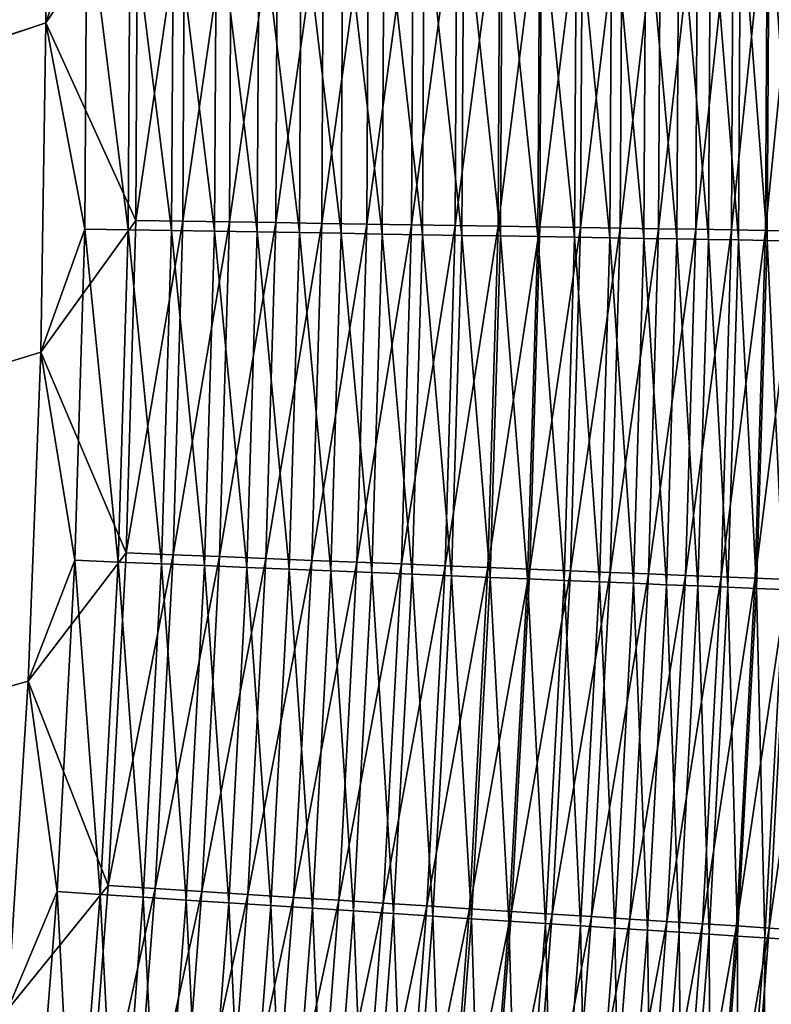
# Model space of a CAD drawing. Header units: metres. Extents: x 0 to 1400, y -1400 to 0.
# Tile 251 of 256: x 1233 to 1261, y -557 to -520. Entities that reach past the tile are written whole.
import ezdxf

# ---------------------------------------------------------------- set-up
doc = ezdxf.new("R2010")
doc.units = ezdxf.units.M

msp = doc.modelspace()

# ---------------------------------------------------------------- linework, layer by layer
at = {"layer": 'None'}
for points in [[(759.270203, -676.616821, -500.477753), (1233.054688, -495.8461, -500.477753), (1232.291626, -483.660858, -500.477753)], [(1232.295288, -483.670471, -503.477753), (1233.058716, -495.854095, -503.477753), (762.366577, -676.864197, -503.477753)], [(1233.497192, -508.048248, -500.477753), (1233.054688, -495.8461, -500.477753), (759.270203, -676.616821, -500.477753)], [(1233.058716, -495.854095, -503.477753), (1233.500732, -508.052704, -503.477753), (762.366577, -676.864197, -503.477753)], [(1233.626465, -520.257629, -500.477753), (1233.497192, -508.048248, -500.477753), (759.270203, -676.616821, -500.477753)], [(762.366577, -676.864197, -503.477753), (1233.500732, -508.052704, -503.477753), (1233.629028, -520.258911, -503.477753)], [(1233.626465, -520.257629, -500.477753), (1235.150513, -515.632446, -500.441071), (1233.497192, -508.048248, -500.477753)], [(1233.629028, -520.258911, -503.477753), (1233.500732, -508.052704, -503.477753), (1237.033447, -515.265564, -503.316437)], [(1233.629028, -520.258911, -503.477753), (1237.033447, -515.265564, -503.316437), (1236.971802, -527.577332, -503.316498)], [(1236.971802, -527.577332, -503.316498), (1238.772339, -515.249756, -503.115173), (1238.710449, -527.605103, -503.115265)], [(1236.971802, -527.577332, -503.316498), (1237.033447, -515.265564, -503.316437), (1238.772339, -515.249756, -503.115173)], [(1238.710449, -527.605103, -503.115265), (1240.502441, -515.23407, -502.834381), (1240.440186, -527.63269, -502.834534)], [(1238.710449, -527.605103, -503.115265), (1238.772339, -515.249756, -503.115173), (1240.502441, -515.23407, -502.834381)], [(1240.440186, -527.63269, -502.834534), (1242.21936, -515.218506, -502.474731), (1242.15686, -527.660095, -502.474976)], [(1240.440186, -527.63269, -502.834534), (1240.502441, -515.23407, -502.834381), (1242.21936, -515.218506, -502.474731)], [(1242.15686, -527.660095, -502.474976), (1243.918945, -515.203064, -502.036926), (1243.855957, -527.687256, -502.037231)], [(1242.15686, -527.660095, -502.474976), (1242.21936, -515.218506, -502.474731), (1243.918945, -515.203064, -502.036926)], [(1243.855957, -527.687256, -502.037231), (1243.918945, -515.203064, -502.036926), (1245.596558, -515.187866, -501.521606)], [(1243.855957, -527.687256, -502.037231), (1245.596558, -515.187866, -501.521606), (1245.533325, -527.71405, -501.522003)], [(1245.533325, -527.71405, -501.522003), (1247.248047, -515.172852, -500.929413), (1247.184448, -527.740417, -500.929962)], [(1245.533325, -527.71405, -501.522003), (1245.596558, -515.187866, -501.521606), (1247.248047, -515.172852, -500.929413)], [(1247.184448, -527.740417, -500.929962), (1248.869263, -515.158142, -500.261322), (1248.805298, -527.766296, -500.261963)], [(1247.184448, -527.740417, -500.929962), (1247.248047, -515.172852, -500.929413), (1248.869263, -515.158142, -500.261322)], [(1248.805298, -527.766296, -500.261963), (1250.456909, -515.143799, -499.519043), (1250.3927, -527.791687, -499.519836)], [(1248.805298, -527.766296, -500.261963), (1248.869263, -515.158142, -500.261322), (1250.456909, -515.143799, -499.519043)], [(1252.007935, -515.1297, -498.70459), (1251.943604, -527.816467, -498.705536), (1250.3927, -527.791687, -499.519836)], [(1250.3927, -527.791687, -499.519836), (1250.456909, -515.143799, -499.519043), (1252.007935, -515.1297, -498.70459)], [(1253.519531, -515.116028, -497.820007), (1251.943604, -527.816467, -498.705536), (1252.007935, -515.1297, -498.70459)], [(1251.943604, -527.816467, -498.705536), (1253.519531, -515.116028, -497.820007), (1253.454956, -527.840637, -497.821106)], [(1253.454956, -527.840637, -497.821106), (1254.988647, -515.102722, -496.867279), (1254.923706, -527.864136, -496.868561)], [(1253.454956, -527.840637, -497.821106), (1253.519531, -515.116028, -497.820007), (1254.988647, -515.102722, -496.867279)], [(1254.923706, -527.864136, -496.868561), (1256.412109, -515.089844, -495.84845), (1256.346924, -527.886902, -495.849884)], [(1254.923706, -527.864136, -496.868561), (1254.988647, -515.102722, -496.867279), (1256.412109, -515.089844, -495.84845)], [(1256.346924, -527.886902, -495.849884), (1257.786987, -515.077393, -494.765503), (1257.72168, -527.908875, -494.76709)], [(1256.346924, -527.886902, -495.849884), (1256.412109, -515.089844, -495.84845), (1257.786987, -515.077393, -494.765503)], [(1257.72168, -527.908875, -494.76709), (1259.110352, -515.06543, -493.620422), (1259.0448, -527.930054, -493.622223)], [(1257.72168, -527.908875, -494.76709), (1257.786987, -515.077393, -494.765503), (1259.110352, -515.06543, -493.620422)], [(1259.0448, -527.930054, -493.622223), (1259.110352, -515.06543, -493.620422), (1260.37915, -515.053955, -492.415405)], [(1260.37915, -515.053955, -492.415405), (1260.313477, -527.950317, -492.417389), (1259.0448, -527.930054, -493.622223)], [(1261.591187, -515.04303, -491.153076), (1261.525391, -527.969727, -491.155273), (1260.313477, -527.950317, -492.417389)], [(1261.591187, -515.04303, -491.153076), (1260.313477, -527.950317, -492.417389), (1260.37915, -515.053955, -492.415405)], [(1235.081055, -527.898438, -500.441071), (1235.150513, -515.632446, -500.441071), (1233.626465, -520.257629, -500.477753)], [(1236.686768, -527.925293, -500.329926), (1235.150513, -515.632446, -500.441071), (1235.081055, -527.898438, -500.441071)], [(1236.686768, -527.925293, -500.329926), (1236.756592, -515.619019, -500.329895), (1235.150513, -515.632446, -500.441071)], [(1238.28833, -527.952087, -500.144867), (1236.756592, -515.619019, -500.329895), (1236.686768, -527.925293, -500.329926)], [(1238.28833, -527.952087, -500.144867), (1238.358521, -515.605652, -500.144836), (1236.756592, -515.619019, -500.329895)], [(1239.881714, -527.97876, -499.886597), (1238.358521, -515.605652, -500.144836), (1238.28833, -527.952087, -500.144867)], [(1239.881714, -527.97876, -499.886597), (1239.952271, -515.592346, -499.886505), (1238.358521, -515.605652, -500.144836)], [(1241.463135, -528.005188, -499.555664), (1239.952271, -515.592346, -499.886505), (1239.881714, -527.97876, -499.886597)], [(1241.463135, -528.005188, -499.555664), (1241.534058, -515.579102, -499.555511), (1239.952271, -515.592346, -499.886505)], [(1243.028442, -528.031372, -499.15271), (1241.534058, -515.579102, -499.555511), (1241.463135, -528.005188, -499.555664)], [(1243.028442, -528.031372, -499.15271), (1243.099731, -515.56604, -499.152496), (1241.534058, -515.579102, -499.555511)], [(1244.57373, -528.057251, -498.678375), (1243.099731, -515.56604, -499.152496), (1243.028442, -528.031372, -499.15271)], [(1244.57373, -528.057251, -498.678375), (1244.645264, -515.553101, -498.67807), (1243.099731, -515.56604, -499.152496)], [(1246.094849, -528.082703, -498.133209), (1244.645264, -515.553101, -498.67807), (1244.57373, -528.057251, -498.678375)], [(1246.094849, -528.082703, -498.133209), (1246.166748, -515.540405, -498.132813), (1244.645264, -515.553101, -498.67807)], [(1247.588135, -528.107666, -497.518097), (1246.166748, -515.540405, -498.132813), (1246.094849, -528.082703, -498.133209)], [(1247.588135, -528.107666, -497.518097), (1247.660278, -515.527954, -497.517609), (1246.166748, -515.540405, -498.132813)], [(1249.050415, -528.132141, -496.834656), (1247.660278, -515.527954, -497.517609), (1247.588135, -528.107666, -497.518097)], [(1249.050415, -528.132141, -496.834656), (1249.123047, -515.515747, -496.834015), (1247.660278, -515.527954, -497.517609)], [(1250.479248, -528.156067, -496.084717), (1249.123047, -515.515747, -496.834015), (1249.050415, -528.132141, -496.834656)], [(1250.479248, -528.156067, -496.084717), (1250.552002, -515.503845, -496.083954), (1249.123047, -515.515747, -496.834015)], [(1251.871582, -528.179382, -495.270142), (1250.552002, -515.503845, -496.083954), (1250.479248, -528.156067, -496.084717)], [(1250.552002, -515.503845, -496.083954), (1251.871582, -528.179382, -495.270142), (1251.944702, -515.492249, -495.269257)], [(1251.944702, -515.492249, -495.269257), (1251.871582, -528.179382, -495.270142), (1253.224731, -528.202026, -494.392822)], [(1253.224731, -528.202026, -494.392822), (1253.298096, -515.480957, -494.391785), (1251.944702, -515.492249, -495.269257)], [(1254.535889, -528.223999, -493.454559), (1253.298096, -515.480957, -494.391785), (1253.224731, -528.202026, -494.392822)], [(1254.535889, -528.223999, -493.454559), (1254.609497, -515.470032, -493.453369), (1253.298096, -515.480957, -494.391785)], [(1255.802368, -528.245239, -492.457214), (1254.609497, -515.470032, -493.453369), (1254.535889, -528.223999, -493.454559)], [(1255.802368, -528.245239, -492.457214), (1255.876221, -515.459473, -492.455872), (1254.609497, -515.470032, -493.453369)], [(1257.021362, -528.265625, -491.402649), (1255.876221, -515.459473, -492.455872), (1255.802368, -528.245239, -492.457214)], [(1255.876221, -515.459473, -492.455872), (1257.021362, -528.265625, -491.402649), (1257.095459, -515.449341, -491.401123)], [(1257.095459, -515.449341, -491.401123), (1257.021362, -528.265625, -491.402649), (1258.190186, -528.285217, -490.292847)], [(1258.190186, -528.285217, -490.292847), (1258.264404, -515.439575, -490.291138), (1257.095459, -515.449341, -491.401123)], [(1259.306641, -528.303955, -489.130249), (1258.264404, -515.439575, -490.291138), (1258.190186, -528.285217, -490.292847)], [(1259.306641, -528.303955, -489.130249), (1259.381104, -515.430298, -489.128357), (1258.264404, -515.439575, -490.291138)], [(1260.368652, -528.321716, -487.917419), (1259.381104, -515.430298, -489.128357), (1259.306641, -528.303955, -489.130249)], [(1260.368652, -528.321716, -487.917419), (1260.443237, -515.421448, -487.915314), (1259.381104, -515.430298, -489.128357)], [(1261.373901, -528.338623, -486.656952), (1260.443237, -515.421448, -487.915314), (1260.368652, -528.321716, -487.917419)], [(1261.373901, -528.338623, -486.656952), (1261.448608, -515.413086, -486.654663), (1260.443237, -515.421448, -487.915314)], [(759.270203, -676.616821, -500.477753), (1233.450317, -532.464478, -500.477753), (1233.626465, -520.257629, -500.477753)], [(1233.629028, -520.258911, -503.477753), (1233.450684, -532.465393, -503.477753), (762.366577, -676.864197, -503.477753)], [(1233.450317, -532.464478, -500.477753), (1235.081055, -527.898438, -500.441071), (1233.626465, -520.257629, -500.477753)], [(1233.450684, -532.465393, -503.477753), (1233.629028, -520.258911, -503.477753), (1236.971802, -527.577332, -503.316498)], [(1233.450684, -532.465393, -503.477753), (1236.971802, -527.577332, -503.316498), (1236.607544, -539.901917, -503.316528)], [(1236.607544, -539.901917, -503.316528), (1236.971802, -527.577332, -503.316498), (1238.710449, -527.605103, -503.115265)], [(1236.607544, -539.901917, -503.316528), (1238.710449, -527.605103, -503.115265), (1238.344604, -539.97229, -503.115356)], [(1238.344604, -539.97229, -503.115356), (1238.710449, -527.605103, -503.115265), (1240.440186, -527.63269, -502.834534)], [(1238.344604, -539.97229, -503.115356), (1240.440186, -527.63269, -502.834534), (1240.072998, -540.042297, -502.834656)], [(1240.072998, -540.042297, -502.834656), (1240.440186, -527.63269, -502.834534), (1242.15686, -527.660095, -502.474976)], [(1240.072998, -540.042297, -502.834656), (1242.15686, -527.660095, -502.474976), (1241.788208, -540.111755, -502.475159)], [(1241.788208, -540.111755, -502.475159), (1242.15686, -527.660095, -502.474976), (1243.855957, -527.687256, -502.037231)], [(1241.788208, -540.111755, -502.475159), (1243.855957, -527.687256, -502.037231), (1243.485962, -540.180542, -502.037506)], [(1243.485962, -540.180542, -502.037506), (1243.855957, -527.687256, -502.037231), (1245.533325, -527.71405, -501.522003)], [(1243.485962, -540.180542, -502.037506), (1245.533325, -527.71405, -501.522003), (1245.161987, -540.248474, -501.522339)], [(1245.161987, -540.248474, -501.522339), (1245.533325, -527.71405, -501.522003), (1247.184448, -527.740417, -500.929962)], [(1245.161987, -540.248474, -501.522339), (1247.184448, -527.740417, -500.929962), (1246.811768, -540.315308, -500.930359)], [(1246.811768, -540.315308, -500.930359), (1247.184448, -527.740417, -500.929962), (1248.805298, -527.766296, -500.261963)], [(1246.811768, -540.315308, -500.930359), (1248.805298, -527.766296, -500.261963), (1248.431396, -540.380981, -500.262451)], [(1248.431396, -540.380981, -500.262451), (1248.805298, -527.766296, -500.261963), (1250.3927, -527.791687, -499.519836)], [(1250.3927, -527.791687, -499.519836), (1250.017456, -540.445251, -499.520416), (1248.431396, -540.380981, -500.262451)], [(1251.943604, -527.816467, -498.705536), (1250.017456, -540.445251, -499.520416), (1250.3927, -527.791687, -499.519836)], [(1234.710083, -540.177063, -500.441071), (1235.081055, -527.898438, -500.441071), (1233.450317, -532.464478, -500.477753)], [(1236.314453, -540.243347, -500.329926), (1235.081055, -527.898438, -500.441071), (1234.710083, -540.177063, -500.441071)], [(1236.314453, -540.243347, -500.329926), (1236.686768, -527.925293, -500.329926), (1235.081055, -527.898438, -500.441071)], [(1237.914673, -540.309448, -500.144897), (1236.686768, -527.925293, -500.329926), (1236.314453, -540.243347, -500.329926)], [(1237.914673, -540.309448, -500.144897), (1238.28833, -527.952087, -500.144867), (1236.686768, -527.925293, -500.329926)], [(1239.506714, -540.375244, -499.886658), (1238.28833, -527.952087, -500.144867), (1237.914673, -540.309448, -500.144897)], [(1239.506714, -540.375244, -499.886658), (1239.881714, -527.97876, -499.886597), (1238.28833, -527.952087, -500.144867)], [(1241.086792, -540.440491, -499.555756), (1239.881714, -527.97876, -499.886597), (1239.506714, -540.375244, -499.886658)], [(1241.086792, -540.440491, -499.555756), (1241.463135, -528.005188, -499.555664), (1239.881714, -527.97876, -499.886597)], [(1242.650757, -540.505127, -499.152863), (1241.463135, -528.005188, -499.555664), (1241.086792, -540.440491, -499.555756)], [(1242.650757, -540.505127, -499.152863), (1243.028442, -528.031372, -499.15271), (1241.463135, -528.005188, -499.555664)], [(1244.194702, -540.568909, -498.678558), (1243.028442, -528.031372, -499.15271), (1242.650757, -540.505127, -499.152863)], [(1244.194702, -540.568909, -498.678558), (1244.57373, -528.057251, -498.678375), (1243.028442, -528.031372, -499.15271)], [(1245.7146, -540.631714, -498.133484), (1244.57373, -528.057251, -498.678375), (1244.194702, -540.568909, -498.678558)], [(1245.7146, -540.631714, -498.133484), (1246.094849, -528.082703, -498.133209), (1244.57373, -528.057251, -498.678375)], [(1247.206665, -540.693359, -497.518433), (1246.094849, -528.082703, -498.133209), (1245.7146, -540.631714, -498.133484)], [(1247.206665, -540.693359, -497.518433), (1247.588135, -528.107666, -497.518097), (1246.094849, -528.082703, -498.133209)], [(1248.667725, -540.753723, -496.835052), (1247.588135, -528.107666, -497.518097), (1247.206665, -540.693359, -497.518433)], [(1248.667725, -540.753723, -496.835052), (1249.050415, -528.132141, -496.834656), (1247.588135, -528.107666, -497.518097)], [(1250.095337, -540.812744, -496.085205), (1249.050415, -528.132141, -496.834656), (1248.667725, -540.753723, -496.835052)], [(1250.095337, -540.812744, -496.085205), (1250.479248, -528.156067, -496.084717), (1249.050415, -528.132141, -496.834656)], [(1250.017456, -540.445251, -499.520416), (1251.943604, -527.816467, -498.705536), (1251.567139, -540.508057, -498.706238)], [(1251.486572, -540.870239, -495.270752), (1250.479248, -528.156067, -496.084717), (1250.095337, -540.812744, -496.085205)], [(1251.486572, -540.870239, -495.270752), (1251.871582, -528.179382, -495.270142), (1250.479248, -528.156067, -496.084717)], [(1251.567139, -540.508057, -498.706238), (1251.943604, -527.816467, -498.705536), (1253.454956, -527.840637, -497.821106)], [(1251.567139, -540.508057, -498.706238), (1253.454956, -527.840637, -497.821106), (1253.077271, -540.569275, -497.821899)], [(1253.077271, -540.569275, -497.821899), (1253.454956, -527.840637, -497.821106), (1254.923706, -527.864136, -496.868561)], [(1253.077271, -540.569275, -497.821899), (1254.923706, -527.864136, -496.868561), (1254.544922, -540.628784, -496.869476)], [(1254.544922, -540.628784, -496.869476), (1254.923706, -527.864136, -496.868561), (1256.346924, -527.886902, -495.849884)], [(1254.544922, -540.628784, -496.869476), (1256.346924, -527.886902, -495.849884), (1255.967041, -540.686401, -495.850922)], [(1255.967041, -540.686401, -495.850922), (1256.346924, -527.886902, -495.849884), (1257.72168, -527.908875, -494.76709)], [(1255.967041, -540.686401, -495.850922), (1257.72168, -527.908875, -494.76709), (1257.340698, -540.742126, -494.76825)], [(1257.340698, -540.742126, -494.76825), (1257.72168, -527.908875, -494.76709), (1259.0448, -527.930054, -493.622223)], [(1259.0448, -527.930054, -493.622223), (1258.662842, -540.795715, -493.623505), (1257.340698, -540.742126, -494.76825)], [(1260.313477, -527.950317, -492.417389), (1258.662842, -540.795715, -493.623505), (1259.0448, -527.930054, -493.622223)], [(1260.313477, -527.950317, -492.417389), (1259.930542, -540.847107, -492.418823), (1258.662842, -540.795715, -493.623505)], [(1261.525391, -527.969727, -491.155273), (1259.930542, -540.847107, -492.418823), (1260.313477, -527.950317, -492.417389)], [(1259.930542, -540.847107, -492.418823), (1261.525391, -527.969727, -491.155273), (1261.141479, -540.89624, -491.15683)], [(1252.838501, -540.926147, -494.393524), (1251.871582, -528.179382, -495.270142), (1251.486572, -540.870239, -495.270752)], [(1251.871582, -528.179382, -495.270142), (1252.838501, -540.926147, -494.393524), (1253.224731, -528.202026, -494.392822)], [(1253.224731, -528.202026, -494.392822), (1252.838501, -540.926147, -494.393524), (1254.148682, -540.980286, -493.455353)], [(1254.148682, -540.980286, -493.455353), (1254.535889, -528.223999, -493.454559), (1253.224731, -528.202026, -494.392822)], [(1255.414185, -541.032593, -492.45813), (1254.535889, -528.223999, -493.454559), (1254.148682, -540.980286, -493.455353)], [(1255.414185, -541.032593, -492.45813), (1255.802368, -528.245239, -492.457214), (1254.535889, -528.223999, -493.454559)], [(1256.63208, -541.082947, -491.403717), (1255.802368, -528.245239, -492.457214), (1255.414185, -541.032593, -492.45813)], [(1256.63208, -541.082947, -491.403717), (1257.021362, -528.265625, -491.402649), (1255.802368, -528.245239, -492.457214)], [(1257.800049, -541.131226, -490.294006), (1257.021362, -528.265625, -491.402649), (1256.63208, -541.082947, -491.403717)], [(1257.021362, -528.265625, -491.402649), (1257.800049, -541.131226, -490.294006), (1258.190186, -528.285217, -490.292847)], [(1258.190186, -528.285217, -490.292847), (1257.800049, -541.131226, -490.294006), (1258.915649, -541.177368, -489.131531)], [(1258.915649, -541.177368, -489.131531), (1259.306641, -528.303955, -489.130249), (1258.190186, -528.285217, -490.292847)], [(1259.976685, -541.221252, -487.918854), (1259.306641, -528.303955, -489.130249), (1258.915649, -541.177368, -489.131531)], [(1259.976685, -541.221252, -487.918854), (1260.368652, -528.321716, -487.917419), (1259.306641, -528.303955, -489.130249)], [(1260.981323, -541.262817, -486.658539), (1260.368652, -528.321716, -487.917419), (1259.976685, -541.221252, -487.918854)], [(1260.981323, -541.262817, -486.658539), (1261.373901, -528.338623, -486.656952), (1260.368652, -528.321716, -487.917419)], [(1232.975708, -544.660522, -500.477753), (1233.450317, -532.464478, -500.477753), (759.270203, -676.616821, -500.477753)], [(1233.450684, -532.465393, -503.477753), (1232.973145, -544.664795, -503.477753), (762.366577, -676.864197, -503.477753)], [(1232.973145, -544.664795, -503.477753), (1233.450684, -532.465393, -503.477753), (1236.607544, -539.901917, -503.316528)], [(1232.975708, -544.660522, -500.477753), (1234.710083, -540.177063, -500.441071), (1233.450317, -532.464478, -500.477753)], [(1232.973145, -544.664795, -503.477753), (1236.607544, -539.901917, -503.316528), (1235.947021, -552.230225, -503.316589)], [(1234.044312, -552.459351, -500.441071), (1234.710083, -540.177063, -500.441071), (1232.975708, -544.660522, -500.477753)], [(1235.64624, -552.564209, -500.329926), (1234.710083, -540.177063, -500.441071), (1234.044312, -552.459351, -500.441071)], [(1235.64624, -552.564209, -500.329926), (1236.314453, -540.243347, -500.329926), (1234.710083, -540.177063, -500.441071)], [(1235.947021, -552.230225, -503.316589), (1236.607544, -539.901917, -503.316528), (1238.344604, -539.97229, -503.115356)], [(1235.947021, -552.230225, -503.316589), (1238.344604, -539.97229, -503.115356), (1237.681763, -552.342346, -503.115417)], [(1237.681763, -552.342346, -503.115417), (1238.344604, -539.97229, -503.115356), (1240.072998, -540.042297, -502.834656)], [(1237.681763, -552.342346, -503.115417), (1240.072998, -540.042297, -502.834656), (1239.407715, -552.453857, -502.834778)], [(1239.407715, -552.453857, -502.834778), (1240.072998, -540.042297, -502.834656), (1241.788208, -540.111755, -502.475159)], [(1239.407715, -552.453857, -502.834778), (1241.788208, -540.111755, -502.475159), (1241.120483, -552.564514, -502.475311)], [(1241.120483, -552.564514, -502.475311), (1241.788208, -540.111755, -502.475159), (1243.485962, -540.180542, -502.037506)], [(1241.120483, -552.564514, -502.475311), (1243.485962, -540.180542, -502.037506), (1242.815918, -552.674072, -502.037659)], [(1242.815918, -552.674072, -502.037659), (1243.485962, -540.180542, -502.037506), (1245.161987, -540.248474, -501.522339)], [(1237.244263, -552.668762, -500.144928), (1236.314453, -540.243347, -500.329926), (1235.64624, -552.564209, -500.329926)], [(1237.244263, -552.668762, -500.144928), (1237.914673, -540.309448, -500.144897), (1236.314453, -540.243347, -500.329926)], [(1238.834106, -552.772827, -499.886658), (1237.914673, -540.309448, -500.144897), (1237.244263, -552.668762, -500.144928)], [(1238.834106, -552.772827, -499.886658), (1239.506714, -540.375244, -499.886658), (1237.914673, -540.309448, -500.144897)], [(1240.411987, -552.876099, -499.555817), (1239.506714, -540.375244, -499.886658), (1238.834106, -552.772827, -499.886658)], [(1240.411987, -552.876099, -499.555817), (1241.086792, -540.440491, -499.555756), (1239.506714, -540.375244, -499.886658)], [(1241.973755, -552.978333, -499.152924), (1241.086792, -540.440491, -499.555756), (1240.411987, -552.876099, -499.555817)], [(1241.973755, -552.978333, -499.152924), (1242.650757, -540.505127, -499.152863), (1241.086792, -540.440491, -499.555756)], [(1243.515503, -553.079224, -498.67865), (1242.650757, -540.505127, -499.152863), (1241.973755, -552.978333, -499.152924)], [(1243.515503, -553.079224, -498.67865), (1244.194702, -540.568909, -498.678558), (1242.650757, -540.505127, -499.152863)], [(1242.815918, -552.674072, -502.037659), (1245.161987, -540.248474, -501.522339), (1244.489624, -552.782166, -501.522552)], [(1245.033203, -553.178589, -498.133606), (1244.194702, -540.568909, -498.678558), (1243.515503, -553.079224, -498.67865)], [(1245.033203, -553.178589, -498.133606), (1245.7146, -540.631714, -498.133484), (1244.194702, -540.568909, -498.678558)], [(1244.489624, -552.782166, -501.522552), (1245.161987, -540.248474, -501.522339), (1246.811768, -540.315308, -500.930359)], [(1244.489624, -552.782166, -501.522552), (1246.811768, -540.315308, -500.930359), (1246.137207, -552.888672, -500.930634)], [(1246.137207, -552.888672, -500.930634), (1246.811768, -540.315308, -500.930359), (1248.431396, -540.380981, -500.262451)], [(1248.431396, -540.380981, -500.262451), (1247.754517, -552.993164, -500.262787), (1246.137207, -552.888672, -500.930634)], [(1250.017456, -540.445251, -499.520416), (1247.754517, -552.993164, -500.262787), (1248.431396, -540.380981, -500.262451)], [(1247.754517, -552.993164, -500.262787), (1250.017456, -540.445251, -499.520416), (1249.338501, -553.09552, -499.520782)], [(1249.338501, -553.09552, -499.520782), (1250.017456, -540.445251, -499.520416), (1251.567139, -540.508057, -498.706238)], [(1249.338501, -553.09552, -499.520782), (1251.567139, -540.508057, -498.706238), (1250.885986, -553.195557, -498.706665)], [(1250.885986, -553.195557, -498.706665), (1251.567139, -540.508057, -498.706238), (1253.077271, -540.569275, -497.821899)], [(1250.885986, -553.195557, -498.706665), (1253.077271, -540.569275, -497.821899), (1252.394043, -553.292969, -497.822388)], [(1252.394043, -553.292969, -497.822388), (1253.077271, -540.569275, -497.821899), (1254.544922, -540.628784, -496.869476)], [(1246.523071, -553.276123, -497.518585), (1245.7146, -540.631714, -498.133484), (1245.033203, -553.178589, -498.133606)], [(1246.523071, -553.276123, -497.518585), (1247.206665, -540.693359, -497.518433), (1245.7146, -540.631714, -498.133484)], [(1247.982178, -553.371643, -496.835266), (1247.206665, -540.693359, -497.518433), (1246.523071, -553.276123, -497.518585)], [(1247.982178, -553.371643, -496.835266), (1248.667725, -540.753723, -496.835052), (1247.206665, -540.693359, -497.518433)], [(1249.407715, -553.464966, -496.08548), (1248.667725, -540.753723, -496.835052), (1247.982178, -553.371643, -496.835266)], [(1249.407715, -553.464966, -496.08548), (1250.095337, -540.812744, -496.085205), (1248.667725, -540.753723, -496.835052)], [(1250.796997, -553.555908, -495.271057), (1250.095337, -540.812744, -496.085205), (1249.407715, -553.464966, -496.08548)], [(1250.796997, -553.555908, -495.271057), (1251.486572, -540.870239, -495.270752), (1250.095337, -540.812744, -496.085205)], [(1252.147095, -553.644287, -494.39389), (1251.486572, -540.870239, -495.270752), (1250.796997, -553.555908, -495.271057)], [(1252.147095, -553.644287, -494.39389), (1252.838501, -540.926147, -494.393524), (1251.486572, -540.870239, -495.270752)], [(1253.455444, -553.72998, -493.45578), (1252.838501, -540.926147, -494.393524), (1252.147095, -553.644287, -494.39389)], [(1252.394043, -553.292969, -497.822388), (1254.544922, -540.628784, -496.869476), (1253.859619, -553.387695, -496.870026)], [(1252.838501, -540.926147, -494.393524), (1253.455444, -553.72998, -493.45578), (1254.148682, -540.980286, -493.455353)], [(1253.859619, -553.387695, -496.870026), (1254.544922, -540.628784, -496.869476), (1255.967041, -540.686401, -495.850922)], [(1253.859619, -553.387695, -496.870026), (1255.967041, -540.686401, -495.850922), (1255.279907, -553.479492, -495.851532)], [(1255.279907, -553.479492, -495.851532), (1255.967041, -540.686401, -495.850922), (1257.340698, -540.742126, -494.76825)], [(1257.340698, -540.742126, -494.76825), (1256.651611, -553.568176, -494.768951), (1255.279907, -553.479492, -495.851532)], [(1258.662842, -540.795715, -493.623505), (1256.651611, -553.568176, -494.768951), (1257.340698, -540.742126, -494.76825)], [(1258.662842, -540.795715, -493.623505), (1257.971924, -553.653564, -493.624268), (1256.651611, -553.568176, -494.768951)], [(1259.930542, -540.847107, -492.418823), (1257.971924, -553.653564, -493.624268), (1258.662842, -540.795715, -493.623505)], [(1257.971924, -553.653564, -493.624268), (1259.930542, -540.847107, -492.418823), (1259.238037, -553.735352, -492.419647)], [(1259.238037, -553.735352, -492.419647), (1259.930542, -540.847107, -492.418823), (1261.141479, -540.89624, -491.15683)], [(1259.238037, -553.735352, -492.419647), (1261.141479, -540.89624, -491.15683), (1260.447266, -553.813538, -491.157715)], [(1260.447266, -553.813538, -491.157715), (1261.141479, -540.89624, -491.15683), (1262.293335, -540.942932, -489.840332)], [(1262.293335, -540.942932, -489.840332), (1261.597656, -553.887939, -489.841309), (1260.447266, -553.813538, -491.157715)], [(1254.148682, -540.980286, -493.455353), (1253.455444, -553.72998, -493.45578), (1254.719116, -553.812683, -492.458618)], [(1254.719116, -553.812683, -492.458618), (1255.414185, -541.032593, -492.45813), (1254.148682, -540.980286, -493.455353)], [(1255.935425, -553.892334, -491.404236), (1255.414185, -541.032593, -492.45813), (1254.719116, -553.812683, -492.458618)], [(1255.935425, -553.892334, -491.404236), (1256.63208, -541.082947, -491.403717), (1255.414185, -541.032593, -492.45813)], [(1257.101685, -553.96875, -490.294617), (1256.63208, -541.082947, -491.403717), (1255.935425, -553.892334, -491.404236)], [(1257.101685, -553.96875, -490.294617), (1257.800049, -541.131226, -490.294006), (1256.63208, -541.082947, -491.403717)], [(1258.215698, -554.041687, -489.132233), (1257.800049, -541.131226, -490.294006), (1257.101685, -553.96875, -490.294617)], [(1257.800049, -541.131226, -490.294006), (1258.215698, -554.041687, -489.132233), (1258.915649, -541.177368, -489.131531)], [(1258.915649, -541.177368, -489.131531), (1258.215698, -554.041687, -489.132233), (1259.275269, -554.111084, -487.919617)], [(1259.275269, -554.111084, -487.919617), (1259.976685, -541.221252, -487.918854), (1258.915649, -541.177368, -489.131531)], [(1260.278442, -554.176758, -486.659363), (1259.976685, -541.221252, -487.918854), (1259.275269, -554.111084, -487.919617)], [(1260.278442, -554.176758, -486.659363), (1260.981323, -541.262817, -486.658539), (1259.976685, -541.221252, -487.918854)], [(1261.223145, -554.238647, -485.354034), (1260.981323, -541.262817, -486.658539), (1260.278442, -554.176758, -486.659363)], [(1232.209473, -556.840393, -500.477753), (1232.975708, -544.660522, -500.477753), (759.270203, -676.616821, -500.477753)], [(762.366577, -676.864197, -503.477753), (1232.973145, -544.664795, -503.477753), (1232.203735, -556.849731, -503.477753)], [(1232.203735, -556.849731, -503.477753), (1232.973145, -544.664795, -503.477753), (1235.947021, -552.230225, -503.316589)], [(1232.209473, -556.840393, -500.477753), (1234.044312, -552.459351, -500.441071), (1232.975708, -544.660522, -500.477753)], [(1232.203735, -556.849731, -503.477753), (1235.947021, -552.230225, -503.316589), (1234.99707, -564.553406, -503.31662)], [(1234.99707, -564.553406, -503.31662), (1235.947021, -552.230225, -503.316589), (1237.681763, -552.342346, -503.115417)], [(1233.09021, -564.736328, -500.441071), (1234.044312, -552.459351, -500.441071), (1232.209473, -556.840393, -500.477753)], [(1234.689209, -564.878906, -500.329926), (1234.044312, -552.459351, -500.441071), (1233.09021, -564.736328, -500.441071)], [(1234.689209, -564.878906, -500.329926), (1235.64624, -552.564209, -500.329926), (1234.044312, -552.459351, -500.441071)], [(1236.284058, -565.021179, -500.144897), (1235.64624, -552.564209, -500.329926), (1234.689209, -564.878906, -500.329926)], [(1234.99707, -564.553406, -503.31662), (1237.681763, -552.342346, -503.115417), (1236.728394, -564.706299, -503.115479)], [(1236.284058, -565.021179, -500.144897), (1237.244263, -552.668762, -500.144928), (1235.64624, -552.564209, -500.329926)], [(1236.728394, -564.706299, -503.115479), (1237.681763, -552.342346, -503.115417), (1239.407715, -552.453857, -502.834778)], [(1236.728394, -564.706299, -503.115479), (1239.407715, -552.453857, -502.834778), (1238.45105, -564.858398, -502.834839)], [(1238.45105, -564.858398, -502.834839), (1239.407715, -552.453857, -502.834778), (1241.120483, -552.564514, -502.475311)], [(1238.45105, -564.858398, -502.834839), (1241.120483, -552.564514, -502.475311), (1240.160645, -565.009338, -502.475372)], [(1240.160645, -565.009338, -502.475372), (1241.120483, -552.564514, -502.475311), (1242.815918, -552.674072, -502.037659)], [(1237.87085, -565.162659, -499.886658), (1237.244263, -552.668762, -500.144928), (1236.284058, -565.021179, -500.144897)], [(1237.87085, -565.162659, -499.886658), (1238.834106, -552.772827, -499.886658), (1237.244263, -552.668762, -500.144928)], [(1239.445557, -565.303101, -499.555786), (1238.834106, -552.772827, -499.886658), (1237.87085, -565.162659, -499.886658)], [(1239.445557, -565.303101, -499.555786), (1240.411987, -552.876099, -499.555817), (1238.834106, -552.772827, -499.886658)], [(1241.004272, -565.442078, -499.152893), (1240.411987, -552.876099, -499.555817), (1239.445557, -565.303101, -499.555786)], [(1240.160645, -565.009338, -502.475372), (1242.815918, -552.674072, -502.037659), (1241.852783, -565.158752, -502.037781)], [(1241.004272, -565.442078, -499.152893), (1241.973755, -552.978333, -499.152924), (1240.411987, -552.876099, -499.555817)], [(1242.542969, -565.579346, -498.678619), (1241.973755, -552.978333, -499.152924), (1241.004272, -565.442078, -499.152893)], [(1241.852783, -565.158752, -502.037781), (1242.815918, -552.674072, -502.037659), (1244.489624, -552.782166, -501.522552)], [(1241.852783, -565.158752, -502.037781), (1244.489624, -552.782166, -501.522552), (1243.523315, -565.306213, -501.522675)], [(1242.542969, -565.579346, -498.678619), (1243.515503, -553.079224, -498.67865), (1241.973755, -552.978333, -499.152924)], [(1243.523315, -565.306213, -501.522675), (1244.489624, -552.782166, -501.522552), (1246.137207, -552.888672, -500.930634)], [(1246.137207, -552.888672, -500.930634), (1245.167725, -565.451416, -500.930756), (1243.523315, -565.306213, -501.522675)], [(1247.754517, -552.993164, -500.262787), (1245.167725, -565.451416, -500.930756), (1246.137207, -552.888672, -500.930634)], [(1244.057739, -565.714417, -498.133575), (1243.515503, -553.079224, -498.67865), (1242.542969, -565.579346, -498.678619)], [(1244.057739, -565.714417, -498.133575), (1245.033203, -553.178589, -498.133606), (1243.515503, -553.079224, -498.67865)], [(1245.5448, -565.847046, -497.518585), (1245.033203, -553.178589, -498.133606), (1244.057739, -565.714417, -498.133575)], [(1245.5448, -565.847046, -497.518585), (1246.523071, -553.276123, -497.518585), (1245.033203, -553.178589, -498.133606)], [(1245.167725, -565.451416, -500.930756), (1247.754517, -552.993164, -500.262787), (1246.781982, -565.593994, -500.262939)], [(1247.000977, -565.976929, -496.835236), (1246.523071, -553.276123, -497.518585), (1245.5448, -565.847046, -497.518585)], [(1247.000977, -565.976929, -496.835236), (1247.982178, -553.371643, -496.835266), (1246.523071, -553.276123, -497.518585)], [(1246.781982, -565.593994, -500.262939), (1247.754517, -552.993164, -500.262787), (1249.338501, -553.09552, -499.520782)], [(1246.781982, -565.593994, -500.262939), (1249.338501, -553.09552, -499.520782), (1248.362793, -565.733582, -499.520935)], [(1248.362793, -565.733582, -499.520935), (1249.338501, -553.09552, -499.520782), (1250.885986, -553.195557, -498.706665)], [(1248.362793, -565.733582, -499.520935), (1250.885986, -553.195557, -498.706665), (1249.907349, -565.869995, -498.706818)], [(1249.907349, -565.869995, -498.706818), (1250.885986, -553.195557, -498.706665), (1252.394043, -553.292969, -497.822388)], [(1249.907349, -565.869995, -498.706818), (1252.394043, -553.292969, -497.822388), (1251.412598, -566.00293, -497.822571)], [(1251.412598, -566.00293, -497.822571), (1252.394043, -553.292969, -497.822388), (1253.859619, -553.387695, -496.870026)], [(1248.423828, -566.103821, -496.085449), (1247.982178, -553.371643, -496.835266), (1247.000977, -565.976929, -496.835236)], [(1248.423828, -566.103821, -496.085449), (1249.407715, -553.464966, -496.08548), (1247.982178, -553.371643, -496.835266)], [(1249.810303, -566.227478, -495.271057), (1249.407715, -553.464966, -496.08548), (1248.423828, -566.103821, -496.085449)], [(1249.810303, -566.227478, -495.271057), (1250.796997, -553.555908, -495.271057), (1249.407715, -553.464966, -496.08548)], [(1251.157837, -566.347717, -494.39386), (1250.796997, -553.555908, -495.271057), (1249.810303, -566.227478, -495.271057)], [(1251.157837, -566.347717, -494.39386), (1252.147095, -553.644287, -494.39389), (1250.796997, -553.555908, -495.271057)], [(1252.463501, -566.464172, -493.45578), (1252.147095, -553.644287, -494.39389), (1251.157837, -566.347717, -494.39386)], [(1251.412598, -566.00293, -497.822571), (1253.859619, -553.387695, -496.870026), (1252.875366, -566.13208, -496.870209)], [(1252.463501, -566.464172, -493.45578), (1253.455444, -553.72998, -493.45578), (1252.147095, -553.644287, -494.39389)], [(1252.875366, -566.13208, -496.870209), (1253.859619, -553.387695, -496.870026), (1255.279907, -553.479492, -495.851532)], [(1255.279907, -553.479492, -495.851532), (1254.292847, -566.257263, -495.851746), (1252.875366, -566.13208, -496.870209)], [(1256.651611, -553.568176, -494.768951), (1254.292847, -566.257263, -495.851746), (1255.279907, -553.479492, -495.851532)], [(1256.651611, -553.568176, -494.768951), (1255.662109, -566.378235, -494.769165), (1254.292847, -566.257263, -495.851746)], [(1257.971924, -553.653564, -493.624268), (1255.662109, -566.378235, -494.769165), (1256.651611, -553.568176, -494.768951)], [(1255.662109, -566.378235, -494.769165), (1257.971924, -553.653564, -493.624268), (1256.979858, -566.494629, -493.624481)], [(1256.979858, -566.494629, -493.624481), (1257.971924, -553.653564, -493.624268), (1259.238037, -553.735352, -492.419647)], [(1253.724731, -566.57666, -492.458649), (1253.455444, -553.72998, -493.45578), (1252.463501, -566.464172, -493.45578)], [(1253.455444, -553.72998, -493.45578), (1253.724731, -566.57666, -492.458649), (1254.719116, -553.812683, -492.458618)], [(1254.719116, -553.812683, -492.458618), (1253.724731, -566.57666, -492.458649), (1254.938721, -566.684937, -491.404266)], [(1254.938721, -566.684937, -491.404266), (1255.935425, -553.892334, -491.404236), (1254.719116, -553.812683, -492.458618)], [(1256.102661, -566.788818, -490.294678), (1255.935425, -553.892334, -491.404236), (1254.938721, -566.684937, -491.404266)], [(1256.102661, -566.788818, -490.294678), (1257.101685, -553.96875, -490.294617), (1255.935425, -553.892334, -491.404236)], [(1257.214478, -566.888, -489.132263), (1257.101685, -553.96875, -490.294617), (1256.102661, -566.788818, -490.294678)], [(1256.979858, -566.494629, -493.624481), (1259.238037, -553.735352, -492.419647), (1258.24353, -566.606201, -492.419861)], [(1257.214478, -566.888, -489.132263), (1258.215698, -554.041687, -489.132233), (1257.101685, -553.96875, -490.294617)], [(1258.272095, -566.982361, -487.919678), (1258.215698, -554.041687, -489.132233), (1257.214478, -566.888, -489.132263)], [(1258.215698, -554.041687, -489.132233), (1258.272095, -566.982361, -487.919678), (1259.275269, -554.111084, -487.919617)], [(1258.24353, -566.606201, -492.419861), (1259.238037, -553.735352, -492.419647), (1260.447266, -553.813538, -491.157715)], [(1260.447266, -553.813538, -491.157715), (1259.450562, -566.71283, -491.157959), (1258.24353, -566.606201, -492.419861)], [(1261.597656, -553.887939, -489.841309), (1259.450562, -566.71283, -491.157959), (1260.447266, -553.813538, -491.157715)], [(1261.597656, -553.887939, -489.841309), (1260.598633, -566.81427, -489.841522), (1259.450562, -566.71283, -491.157959)], [(1259.275269, -554.111084, -487.919617), (1258.272095, -566.982361, -487.919678), (1259.273315, -567.071655, -486.659424)], [(1259.273315, -567.071655, -486.659424), (1260.278442, -554.176758, -486.659363), (1259.275269, -554.111084, -487.919617)], [(1260.216187, -567.155823, -485.354126), (1260.278442, -554.176758, -486.659363), (1259.273315, -567.071655, -486.659424)], [(1260.216187, -567.155823, -485.354126), (1261.223145, -554.238647, -485.354034), (1260.278442, -554.176758, -486.659363)], [(1261.098389, -567.234558, -484.006348), (1261.223145, -554.238647, -485.354034), (1260.216187, -567.155823, -485.354126)]]:
    msp.add_3dface(points, dxfattribs=at)

doc.saveas('drawing.dxf')
